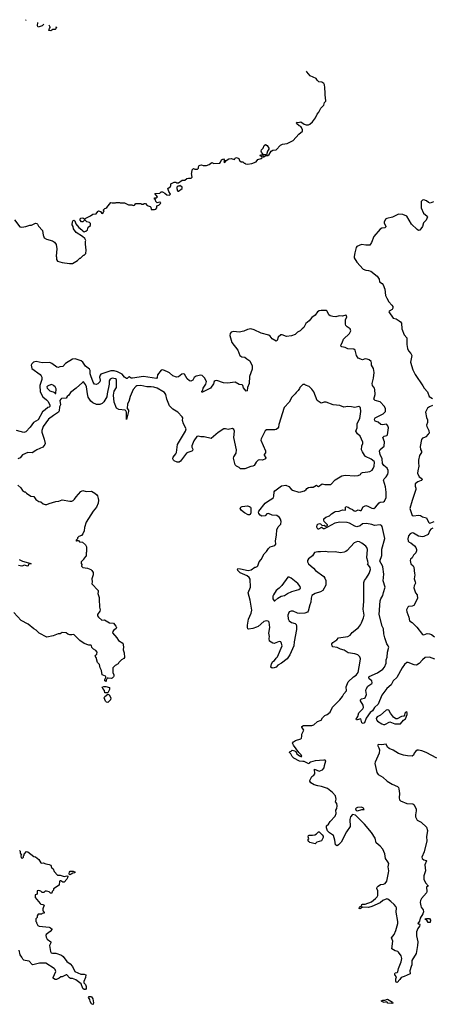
# Model space of a CAD drawing. Extents: x 2206940 to 2356632, y 511582 to 673215.
# Tile 183 of 228: x 2294351 to 2300696, y 655252 to 670387. Entities that reach past the tile are written whole.
import ezdxf

# ---------------------------------------------------------------- set-up
doc = ezdxf.new("R2010")
doc.units = 0

msp = doc.modelspace()

# ---------------------------------------------------------------- linework, layer by layer
at = {"layer": '0CON10XD'}
for points in [[(2294450, 670386), (2294445, 670380), (2294440, 670385), (2294442, 670387)], [(2294725, 670320), (2294698, 670292), (2294635, 670274), (2294623, 670293), (2294631, 670342)], [(2294901, 670278), (2294915, 670270), (2294908, 670245), (2294895, 670238), (2294863, 670237), (2294832, 670218), (2294802, 670222), (2294808, 670252), (2294820, 670265), (2294820, 670275), (2294805, 670301)], [(2294273, 667313), (2294352, 667202), (2294385, 667197), (2294445, 667208), (2294505, 667227), (2294535, 667227), (2294595, 667261), (2294616, 667256), (2294626, 667246), (2294640, 667215), (2294700, 667145), (2294710, 667075), (2294720, 667065), (2294730, 667035), (2294764, 667014), (2294856, 666986), (2294885, 666967), (2294914, 666934), (2294924, 666865), (2294910, 666755), (2294916, 666735), (2294915, 666700), (2294934, 666674), (2295004, 666654), (2295115, 666638), (2295165, 666642), (2295240, 666685), (2295275, 666720), (2295285, 666720), (2295335, 666770), (2295345, 666770), (2295360, 666785), (2295370, 666795), (2295372, 666845), (2295362, 666935), (2295362, 666985), (2295368, 666995), (2295352, 667025), (2295316, 667056), (2295218, 667118), (2295181, 667171), (2295176, 667206), (2295156, 667236), (2295162, 667278), (2295175, 667303), (2295185, 667306), (2295197, 667297), (2295215, 667248), (2295261, 667191), (2295309, 667159), (2295321, 667141), (2295345, 667128), (2295370, 667135), (2295392, 667155), (2295404, 667196), (2295440, 667225), (2295440, 667255), (2295425, 667270), (2295385, 667280), (2295355, 667310), (2295325, 667280), (2295302, 667282), (2295283, 667305), (2295283, 667325), (2295292, 667338), (2295325, 667343), (2295355, 667320), (2295370, 667335), (2295438, 667372), (2295475, 667400), (2295527, 667403), (2295551, 667439), (2295565, 667448), (2295595, 667438), (2295615, 667410), (2295640, 667425), (2295640, 667435), (2295650, 667445), (2295640, 667455), (2295640, 667465), (2295660, 667485), (2295675, 667488), (2295690, 667500), (2295753, 667577), (2295775, 667572), (2295825, 667572), (2295835, 667578), (2295885, 667578), (2295895, 667570), (2295965, 667572), (2296025, 667543), (2296075, 667540), (2296095, 667532), (2296115, 667538), (2296135, 667560), (2296215, 667560), (2296225, 667550), (2296255, 667550), (2296265, 667560), (2296285, 667560), (2296313, 667533), (2296343, 667523), (2296358, 667518), (2296368, 667508), (2296375, 667470), (2296425, 667468), (2296447, 667475), (2296459, 667495), (2296460, 667525), (2296490, 667535), (2296517, 667563), (2296520, 667575), (2296505, 667583), (2296465, 667572), (2296443, 667593), (2296438, 667618), (2296420, 667635), (2296432, 667648), (2296455, 667650), (2296470, 667665), (2296432, 667718), (2296505, 667720), (2296525, 667740), (2296545, 667740), (2296585, 667720), (2296613, 667693), (2296655, 667688), (2296668, 667705), (2296643, 667745), (2296632, 667795), (2296670, 667825), (2296676, 667835), (2296678, 667865), (2296685, 667872), (2296725, 667890), (2296755, 667888), (2296765, 667880), (2296795, 667880), (2296848, 667922), (2296889, 667921), (2296924, 667946), (2296947, 667953), (2296987, 667953), (2297002, 667968), (2296992, 668025), (2297000, 668035), (2297005, 668080), (2297025, 668100), (2297045, 668090), (2297088, 668092), (2297100, 668105), (2297100, 668125), (2297112, 668145), (2297125, 668152), (2297145, 668157), (2297175, 668148), (2297222, 668148), (2297265, 668160), (2297305, 668192), (2297335, 668178), (2297427, 668183), (2297440, 668195), (2297455, 668232), (2297485, 668247), (2297502, 668225), (2297492, 668205), (2297505, 668192), (2297527, 668223), (2297565, 668250), (2297605, 668253), (2297655, 668240), (2297665, 668260), (2297685, 668268), (2297720, 668255), (2297732, 668222), (2297755, 668200), (2297785, 668200), (2297805, 668180), (2297815, 668180), (2297825, 668170), (2297855, 668168), (2297922, 668178), (2297987, 668203), (2298013, 668237), (2298067, 668253), (2298078, 668262), (2298078, 668278), (2298050, 668295), (2298052, 668308), (2298088, 668308), (2298095, 668280), (2298105, 668280), (2298135, 668300), (2298165, 668300), (2298186, 668314), (2298221, 668369), (2298245, 668383), (2298295, 668388), (2298363, 668457), (2298395, 668472), (2298465, 668482), (2298555, 668528), (2298642, 668628), (2298698, 668675), (2298698, 668695), (2298685, 668732), (2298676, 668746), (2298648, 668758), (2298615, 668788), (2298610, 668795), (2298615, 668810), (2298635, 668806), (2298675, 668819), (2298725, 668782), (2298755, 668773), (2298795, 668772), (2298815, 668779), (2298854, 668816), (2298900, 668880), (2298924, 668936), (2298951, 668965), (2298983, 669025), (2299028, 669075), (2299040, 669115), (2299060, 669135), (2299060, 669155), (2299052, 669165), (2299043, 669343), (2299038, 669385), (2299026, 669406), (2298997, 669427), (2298953, 669433), (2298925, 669460), (2298910, 669485), (2298816, 669526), (2298769, 669585), (2298763, 669597)], [(2298145, 668310), (2298102, 668312), (2298070, 668350), (2298064, 668365), (2298071, 668385), (2298098, 668415), (2298111, 668455), (2298132, 668468), (2298159, 668455), (2298184, 668415), (2298183, 668395), (2298164, 668365), (2298145, 668310)], [(2296785, 667750), (2296795, 667752), (2296850, 667795), (2296850, 667815), (2296815, 667840), (2296805, 667830), (2296782, 667828), (2296770, 667815), (2296768, 667795), (2296778, 667758), (2296785, 667750)], [(2300715, 667588), (2300665, 667568), (2300637, 667577), (2300605, 667604), (2300565, 667618), (2300545, 667615), (2300526, 667595), (2300524, 667495), (2300563, 667413), (2300616, 667365), (2300620, 667355), (2300604, 667306), (2300562, 667265), (2300544, 667206), (2300505, 667150), (2300485, 667148), (2300462, 667162), (2300374, 667244), (2300305, 667365), (2300245, 667391), (2300175, 667396), (2300085, 667351), (2299998, 667332), (2299975, 667321), (2299954, 667275), (2299958, 667258), (2299984, 667215), (2299981, 667205), (2299965, 667189), (2299919, 667181), (2299895, 667165), (2299797, 667053), (2299759, 666965), (2299735, 666923), (2299675, 666924), (2299605, 666934), (2299535, 666899), (2299526, 666885), (2299504, 666805), (2299494, 666745), (2299497, 666725), (2299535, 666660), (2299635, 666554), (2299675, 666537), (2299715, 666534), (2299752, 666522), (2299851, 666445), (2299877, 666397), (2299886, 666356), (2299925, 666334), (2299943, 666313), (2299966, 666245), (2299979, 666149), (2299996, 666105), (2300030, 666050), (2300075, 666001), (2300088, 665978), (2300088, 665955), (2300079, 665931), (2300032, 665905), (2300029, 665895), (2300095, 665798), (2300140, 665790), (2300186, 665756), (2300206, 665745), (2300222, 665725), (2300228, 665635), (2300264, 665544), (2300307, 665497), (2300304, 665396), (2300316, 665335), (2300328, 665298), (2300366, 665255), (2300380, 665225), (2300359, 665125), (2300397, 665005), (2300435, 664935), (2300551, 664761), (2300569, 664725), (2300624, 664665), (2300647, 664597), (2300701, 664565)], [(2300735, 660560), (2300655, 660586), (2300588, 660582), (2300544, 660546), (2300495, 660489), (2300455, 660468), (2300415, 660472), (2300325, 660506), (2300305, 660504), (2300271, 660475), (2300233, 660427), (2300152, 660275), (2300097, 660223), (2300065, 660164), (2299995, 660105), (2299918, 660002), (2299865, 659868), (2299807, 659813), (2299775, 659764), (2299740, 659740), (2299679, 659651), (2299655, 659580), (2299635, 659570), (2299615, 659580), (2299595, 659640), (2299543, 659623), (2299530, 659625), (2299528, 659635), (2299550, 659675), (2299564, 659735), (2299626, 659794), (2299638, 659815), (2299633, 659853), (2299591, 659915), (2299590, 659935), (2299605, 659948), (2299655, 659958), (2299664, 659966), (2299684, 660015), (2299674, 660075), (2299680, 660095), (2299705, 660141), (2299765, 660182), (2299771, 660195), (2299767, 660223), (2299724, 660255), (2299718, 660275), (2299725, 660292), (2299855, 660347), (2299937, 660403), (2299961, 660435), (2299987, 660495), (2299989, 660545), (2300003, 660587), (2300008, 660665), (2300026, 660744), (2300020, 660765), (2299997, 660795), (2299965, 660885), (2299950, 660945), (2299946, 661026), (2299927, 661065), (2299879, 661245), (2299897, 661455), (2299907, 661485), (2299936, 661535), (2299946, 661585), (2299974, 661665), (2299942, 661762), (2299951, 661865), (2299937, 661977), (2299932, 661995), (2299891, 662065), (2299921, 662149), (2299919, 662251), (2299965, 662415), (2299927, 662595), (2299915, 662613), (2299895, 662621), (2299805, 662611), (2299765, 662630), (2299685, 662645), (2299625, 662637), (2299586, 662605), (2299535, 662593), (2299505, 662603), (2299425, 662646), (2299385, 662659), (2299275, 662662), (2299195, 662646), (2299087, 662585), (2299035, 662560), (2299021, 662561), (2298995, 662580), (2298945, 662557), (2298935, 662558), (2298922, 662585), (2298928, 662625), (2298938, 662635), (2298961, 662641), (2298976, 662636), (2299003, 662613), (2299035, 662618), (2299055, 662604), (2299075, 662606), (2299084, 662615), (2299084, 662625), (2299052, 662652), (2299036, 662676), (2299026, 662695), (2299026, 662715), (2299059, 662741), (2299115, 662759), (2299145, 662790), (2299185, 662818), (2299205, 662827), (2299265, 662834), (2299315, 662852), (2299355, 662849), (2299363, 662855), (2299359, 662895), (2299365, 662906), (2299405, 662896), (2299433, 662873), (2299468, 662858), (2299495, 662839), (2299515, 662834), (2299555, 662852), (2299585, 662842), (2299600, 662845), (2299632, 662898), (2299675, 662918), (2299705, 662911), (2299765, 662877), (2299795, 662874), (2299824, 662896), (2299878, 662962), (2299895, 662971), (2299945, 662975), (2299962, 662988), (2299988, 663045), (2299985, 663125), (2299977, 663205), (2299945, 663310), (2299955, 663331), (2299987, 663363), (2300011, 663399), (2300018, 663425), (2300016, 663456), (2300002, 663492), (2299953, 663535), (2299929, 663565), (2299927, 663637), (2299894, 663705), (2299884, 663755), (2299897, 663783), (2299956, 663834), (2299960, 663900), (2299934, 663965), (2299955, 663985), (2299995, 663994), (2300007, 664005), (2300023, 664115), (2300013, 664143), (2299995, 664164), (2299985, 664169), (2299935, 664162), (2299906, 664166), (2299865, 664202), (2299817, 664217), (2299809, 664235), (2299811, 664255), (2299820, 664265), (2299942, 664328), (2299975, 664364), (2299976, 664405), (2299960, 664440), (2299893, 664513), (2299820, 664535), (2299798, 664555), (2299816, 664625), (2299812, 664705), (2299806, 664725), (2299775, 664765), (2299771, 664795), (2299791, 664875), (2299801, 664965), (2299792, 665025), (2299759, 665075), (2299760, 665115), (2299754, 665135), (2299725, 665158), (2299695, 665170), (2299665, 665172), (2299625, 665161), (2299556, 665186), (2299529, 665225), (2299510, 665305), (2299488, 665325), (2299396, 665326), (2299358, 665348), (2299305, 665358), (2299296, 665366), (2299292, 665385), (2299311, 665419), (2299329, 665475), (2299424, 665565), (2299443, 665605), (2299431, 665635), (2299386, 665665), (2299366, 665686), (2299360, 665705), (2299363, 665777), (2299381, 665815), (2299375, 665842), (2299365, 665846), (2299315, 665832), (2299266, 665836), (2299215, 665822), (2299165, 665825), (2299125, 665837), (2299105, 665851), (2299080, 665905), (2299068, 665915), (2298985, 665919), (2298955, 665911), (2298931, 665895), (2298893, 665847), (2298845, 665810), (2298802, 665758), (2298753, 665715), (2298722, 665658), (2298693, 665637), (2298666, 665605), (2298625, 665585), (2298585, 665546), (2298531, 665529), (2298455, 665520), (2298386, 665544), (2298365, 665543), (2298326, 665505), (2298309, 665455), (2298296, 665444), (2298235, 665482), (2298205, 665525), (2298184, 665536)], [(2298184, 665536), (2298065, 665570), (2297955, 665622), (2297905, 665635), (2297855, 665626), (2297800, 665600), (2297725, 665585), (2297645, 665594), (2297605, 665582), (2297586, 665564), (2297583, 665535), (2297615, 665425), (2297706, 665305), (2297735, 665227), (2297765, 665206), (2297815, 665200), (2297842, 665172), (2297888, 665145), (2297926, 665065), (2297926, 665014), (2297887, 664905), (2297881, 664795), (2297856, 664734), (2297848, 664682), (2297835, 664679), (2297795, 664728), (2297781, 664765), (2297773, 664773), (2297725, 664780), (2297665, 664818), (2297545, 664799), (2297485, 664805), (2297385, 664842), (2297358, 664835), (2297344, 664825), (2297332, 664788), (2297287, 664723), (2297162, 664662), (2297154, 664664), (2297154, 664675), (2297166, 664694), (2297172, 664725), (2297213, 664785), (2297225, 664825), (2297195, 664884), (2297155, 664918), (2297135, 664925), (2297065, 664910), (2297036, 664885), (2297012, 664845), (2296985, 664831), (2296965, 664836), (2296929, 664869), (2296885, 664938), (2296865, 664942), (2296845, 664938), (2296795, 664897), (2296765, 664891), (2296705, 664911), (2296655, 664961), (2296623, 664977), (2296555, 665004), (2296525, 665002), (2296472, 664928), (2296463, 664885), (2296455, 664872), (2296255, 664905), (2296085, 664875), (2296067, 664877), (2296033, 664897), (2296023, 664895), (2296006, 664874), (2295995, 664873), (2295965, 664893), (2295928, 664938), (2295855, 664973), (2295805, 664991), (2295755, 664989), (2295601, 664939), (2295588, 664922), (2295580, 664895), (2295588, 664845), (2295585, 664822), (2295555, 664789), (2295525, 664778), (2295502, 664785), (2295482, 664815), (2295443, 664915), (2295436, 664945), (2295436, 664995), (2295427, 665013), (2295364, 665064), (2295321, 665121), (2295295, 665144), (2295205, 665175), (2295165, 665168), (2295057, 665105), (2295015, 665057), (2294967, 665053), (2294945, 665043), (2294925, 665044), (2294845, 665105), (2294815, 665118), (2294695, 665113), (2294605, 665132), (2294565, 665121), (2294540, 665095), (2294530, 665075), (2294540, 665025), (2294667, 664935), (2294683, 664913), (2294691, 664891), (2294691, 664855), (2294663, 664765), (2294668, 664665), (2294705, 664592), (2294766, 664545), (2294782, 664525), (2294813, 664465), (2294815, 664442), (2294805, 664433), (2294782, 664428), (2294745, 664388), (2294702, 664358), (2294638, 664235), (2294565, 664195), (2294515, 664126), (2294445, 664051), (2294415, 664044), (2294305, 664072)], [(2297985, 661974), (2298005, 661980), (2298015, 661991), (2298036, 662055), (2298065, 662089), (2298111, 662179), (2298145, 662215), (2298175, 662261), (2298204, 662286), (2298275, 662306), (2298290, 662325), (2298283, 662375), (2298302, 662465), (2298308, 662545), (2298325, 662591), (2298366, 662635), (2298371, 662675), (2298361, 662711), (2298345, 662733), (2298305, 662764), (2298235, 662771), (2298175, 662796), (2298150, 662790), (2298125, 662760), (2298074, 662754), (2298050, 662770), (2298031, 662795), (2298024, 662816), (2298030, 662835), (2298126, 662954), (2298175, 662992), (2298229, 663021), (2298254, 663045), (2298262, 663065), (2298265, 663128), (2298274, 663146), (2298295, 663162), (2298375, 663221), (2298445, 663230), (2298491, 663211), (2298525, 663169), (2298545, 663158), (2298645, 663127), (2298675, 663128), (2298730, 663145), (2298756, 663164), (2298767, 663183), (2298790, 663195), (2298825, 663203), (2298865, 663204), (2298915, 663230), (2298930, 663215), (2298945, 663210), (2299005, 663251), (2299045, 663244), (2299138, 663242), (2299205, 663314), (2299305, 663376), (2299355, 663386), (2299505, 663376), (2299555, 663380), (2299593, 663397), (2299600, 663415), (2299621, 663429), (2299705, 663435), (2299737, 663443), (2299770, 663465), (2299789, 663491), (2299801, 663525), (2299809, 663585), (2299804, 663595), (2299755, 663634), (2299668, 663675), (2299655, 663692), (2299621, 663745), (2299610, 663775), (2299612, 663835), (2299627, 663875), (2299627, 663895), (2299586, 663985), (2299545, 664022), (2299522, 664065), (2299539, 664115), (2299542, 664178), (2299584, 664255), (2299596, 664365), (2299592, 664422), (2299583, 664433), (2299565, 664440), (2299506, 664424), (2299455, 664439), (2299395, 664444), (2299335, 664430), (2299275, 664459), (2299170, 664465), (2299065, 664506), (2299032, 664508), (2298985, 664494), (2298925, 664532), (2298872, 664665), (2298846, 664706), (2298805, 664750), (2298748, 664768), (2298735, 664780), (2298705, 664780), (2298660, 664735), (2298655, 664720), (2298635, 664690), (2298601, 664659), (2298588, 664635), (2298537, 664583), (2298495, 664510), (2298420, 664425), (2298336, 664165), (2298329, 664125), (2298316, 664104), (2298295, 664087), (2298277, 664083), (2298145, 664084), (2298125, 664068), (2298088, 663995), (2298064, 663945), (2298062, 663925), (2298129, 663759), (2298132, 663728), (2298110, 663705), (2298110, 663695), (2298138, 663655), (2298133, 663637), (2298085, 663618), (2298045, 663621), (2298021, 663615), (2297986, 663585), (2297958, 663535), (2297938, 663522), (2297905, 663520), (2297815, 663483), (2297745, 663482), (2297725, 663502), (2297685, 663522), (2297666, 663546), (2297637, 663645), (2297645, 663668), (2297681, 663725), (2297684, 663774), (2297644, 663965), (2297653, 664065), (2297646, 664086), (2297625, 664102), (2297555, 664090), (2297515, 664100), (2297493, 664097), (2297405, 664042), (2297295, 663948), (2297190, 663975), (2297135, 663974), (2297095, 663987), (2297075, 663981), (2297029, 663915), (2297000, 663835), (2297000, 663815), (2297014, 663785), (2297011, 663765), (2296996, 663754), (2296935, 663736), (2296917, 663725), (2296825, 663599), (2296805, 663586), (2296775, 663586), (2296729, 663605), (2296716, 663616), (2296706, 663635), (2296710, 663665), (2296755, 663714), (2296765, 663735), (2296773, 663817), (2296780, 663855), (2296902, 664065), (2296909, 664099), (2296869, 664175), (2296857, 664225), (2296858, 664265), (2296851, 664285), (2296785, 664354), (2296705, 664401), (2296654, 664454), (2296616, 664555), (2296600, 664625), (2296579, 664659), (2296551, 664671), (2296465, 664725), (2296415, 664739), (2296375, 664745), (2296305, 664742), (2296215, 664763), (2296155, 664758), (2296135, 664748), (2296095, 664705), (2296049, 664595), (2296030, 664520), (2296008, 664485), (2296003, 664413), (2296024, 664385), (2296024, 664365), (2295995, 664240), (2295993, 664355), (2295984, 664375), (2295973, 664383), (2295875, 664395), (2295840, 664415), (2295806, 664506), (2295793, 664615), (2295805, 664675), (2295842, 664735), (2295841, 664855), (2295825, 664868), (2295776, 664876), (2295745, 664861), (2295725, 664835), (2295727, 664785), (2295696, 664636), (2295691, 664589), (2295647, 664513), (2295622, 664488), (2295585, 664474), (2295535, 664472), (2295476, 664496), (2295444, 664524), (2295407, 664585), (2295394, 664635), (2295380, 664745), (2295365, 664780), (2295335, 664819), (2295315, 664813), (2295219, 664725), (2295133, 664657), (2295108, 664615), (2295082, 664595), (2295065, 664570), (2294995, 664563), (2294982, 664555), (2294971, 664535), (2294977, 664465), (2294966, 664435), (2294958, 664375), (2294947, 664353), (2294871, 664305), (2294796, 664245), (2294714, 664135), (2294700, 664105), (2294692, 664075), (2294694, 664045), (2294728, 663938), (2294741, 663875), (2294739, 663855), (2294705, 663814), (2294615, 663776), (2294602, 663765), (2294545, 663731), (2294475, 663733), (2294395, 663698), (2294360, 663655), (2294325, 663638)], [(2294905, 664640), (2294913, 664715), (2294897, 664745), (2294875, 664758), (2294865, 664772), (2294835, 664778), (2294780, 664755), (2294769, 664745), (2294776, 664725), (2294816, 664685), (2294845, 664671), (2294868, 664668), (2294887, 664657), (2294895, 664640), (2294905, 664640)], [(2300701, 664459), (2300655, 664439), (2300624, 664416), (2300591, 664355), (2300607, 664275), (2300624, 664235), (2300622, 664198), (2300609, 664155), (2300611, 664135), (2300641, 664075), (2300646, 664034), (2300635, 664015), (2300595, 663976), (2300575, 663964), (2300545, 663956), (2300531, 663935), (2300509, 663825), (2300513, 663783), (2300529, 663755), (2300531, 663735), (2300501, 663689), (2300484, 663615), (2300482, 663575), (2300491, 663525), (2300472, 663455), (2300471, 663415), (2300493, 663363), (2300535, 663337), (2300539, 663325), (2300525, 663306), (2300474, 663286), (2300435, 663253), (2300432, 663215), (2300444, 663184), (2300444, 663165), (2300385, 662995), (2300353, 662875), (2300388, 662768), (2300413, 662763), (2300477, 662773), (2300514, 662765), (2300545, 662746), (2300605, 662732), (2300639, 662665), (2300655, 662650), (2300675, 662652), (2300725, 662676)], [(2294322, 663232), (2294369, 663189), (2294395, 663148), (2294425, 663130), (2294435, 663130), (2294457, 663107), (2294525, 663063), (2294567, 663057), (2294602, 663012), (2294645, 662983), (2294676, 662976), (2294712, 662945), (2294745, 662934), (2294770, 662935), (2294805, 662953), (2294905, 662981), (2294955, 662986), (2295005, 663007), (2295125, 662986), (2295155, 662989), (2295174, 662996), (2295195, 663018), (2295220, 663055), (2295294, 663136), (2295325, 663152), (2295376, 663136), (2295455, 663138), (2295505, 663112), (2295536, 663086), (2295547, 663067), (2295559, 663029), (2295561, 663001), (2295557, 662955), (2295532, 662895), (2295480, 662835), (2295373, 662665), (2295347, 662583), (2295342, 662528), (2295320, 662485), (2295300, 662460), (2295260, 662445), (2295240, 662425), (2295240, 662405), (2295222, 662388), (2295220, 662375), (2295225, 662370), (2295235, 662380), (2295255, 662380), (2295273, 662363), (2295317, 662357), (2295363, 662313), (2295378, 662285), (2295380, 662205), (2295372, 662195), (2295372, 662148), (2295340, 662105), (2295340, 662095), (2295298, 662052), (2295298, 662028), (2295308, 662015), (2295302, 661985), (2295320, 661965), (2295395, 661959), (2295446, 661936), (2295462, 661922), (2295480, 661891), (2295482, 661855), (2295460, 661795), (2295466, 661744), (2295463, 661715), (2295556, 661615), (2295560, 661595), (2295552, 661565), (2295573, 661505), (2295574, 661435), (2295581, 661405), (2295577, 661355), (2295590, 661315), (2295584, 661296), (2295547, 661245), (2295550, 661225), (2295564, 661204), (2295615, 661159), (2295655, 661164), (2295735, 661116), (2295795, 661110), (2295832, 661065), (2295838, 661045), (2295835, 661030), (2295795, 661001), (2295782, 660985), (2295779, 660965), (2295847, 660885), (2295870, 660845), (2295938, 660805), (2295949, 660745), (2295941, 660701), (2295956, 660656), (2295962, 660585), (2295955, 660568), (2295915, 660548), (2295874, 660506), (2295866, 660484), (2295819, 660461), (2295784, 660426), (2295784, 660354), (2295800, 660315), (2295800, 660295), (2295793, 660285), (2295774, 660266), (2295758, 660262), (2295712, 660268), (2295696, 660264), (2295682, 660235), (2295682, 660218), (2295675, 660213), (2295662, 660225), (2295660, 660245), (2295678, 660275), (2295678, 660285), (2295670, 660295), (2295622, 660315), (2295610, 660385), (2295591, 660425), (2295579, 660475), (2295549, 660509), (2295528, 660585), (2295513, 660603), (2295521, 660619), (2295540, 660635), (2295542, 660665), (2295523, 660693), (2295485, 660712), (2295462, 660735), (2295456, 660766), (2295445, 660772), (2295414, 660774), (2295345, 660797), (2295275, 660847), (2295185, 660938), (2295155, 660930), (2295125, 660933), (2295093, 660943), (2295065, 660962), (2295005, 660968), (2294972, 660948), (2294945, 660948), (2294865, 660917), (2294768, 660898), (2294650, 660955), (2294605, 661002), (2294568, 661025), (2294483, 661095), (2294375, 661154), (2294260, 661275)], [(2297885, 662774), (2297865, 662778), (2297808, 662808), (2297760, 662845), (2297744, 662875), (2297753, 662895), (2297775, 662904), (2297855, 662913), (2297885, 662906), (2297899, 662895), (2297907, 662877), (2297905, 662805), (2297898, 662782), (2297885, 662774)], [(2300705, 662569), (2300675, 662556), (2300656, 662535), (2300632, 662475), (2300568, 662442), (2300545, 662438), (2300485, 662448), (2300407, 662497), (2300385, 662501), (2300356, 662485), (2300330, 662455), (2300321, 662405), (2300325, 662372), (2300338, 662358), (2300365, 662347), (2300425, 662300), (2300443, 662275), (2300453, 662245), (2300455, 662225), (2300445, 662190), (2300406, 662155), (2300385, 662117), (2300362, 662095), (2300357, 662075), (2300366, 662025), (2300402, 661992), (2300413, 661973), (2300423, 661877), (2300426, 661855), (2300416, 661795), (2300435, 661748), (2300436, 661725), (2300417, 661683), (2300412, 661655), (2300439, 661575), (2300463, 661545), (2300470, 661490), (2300412, 661385), (2300385, 661370), (2300332, 661365), (2300321, 661355), (2300301, 661315), (2300304, 661285), (2300334, 661204), (2300348, 661145), (2300389, 661119), (2300460, 661050), (2300545, 660937), (2300565, 660934), (2300615, 660950), (2300655, 660945), (2300685, 660935), (2300732, 660902)], [(2300765, 659036), (2300603, 659123), (2300535, 659151), (2300485, 659161), (2300465, 659159), (2300444, 659145), (2300418, 659112), (2300405, 659082), (2300385, 659066), (2300315, 659070), (2300255, 659081), (2300175, 659110), (2300095, 659158), (2300035, 659185), (2300007, 659207), (2299985, 659250), (2299915, 659240), (2299874, 659246), (2299856, 659234), (2299875, 659195), (2299882, 659165), (2299878, 659112), (2299817, 658975), (2299814, 658956), (2299843, 658815), (2299865, 658784), (2299935, 658746), (2300002, 658682), (2300077, 658637), (2300160, 658600), (2300176, 658586), (2300184, 658565), (2300190, 658495), (2300188, 658425), (2300194, 658395), (2300205, 658380), (2300305, 658341), (2300395, 658333), (2300412, 658325), (2300450, 658255), (2300450, 658225), (2300436, 658165), (2300439, 658135), (2300451, 658105), (2300466, 658085), (2300525, 658051), (2300606, 657975), (2300620, 657925), (2300608, 657825), (2300610, 657765), (2300573, 657595), (2300536, 657515), (2300542, 657492), (2300567, 657475), (2300604, 657464), (2300607, 657457), (2300581, 657395), (2300592, 657305), (2300567, 657225), (2300567, 657177), (2300592, 657122), (2300640, 657070), (2300625, 657070), (2300608, 657052), (2300614, 656985), (2300606, 656965), (2300530, 656880), (2300513, 656847), (2300511, 656815), (2300518, 656765), (2300526, 656745), (2300557, 656705), (2300561, 656675), (2300549, 656641), (2300508, 656575), (2300498, 656532), (2300473, 656495), (2300477, 656487), (2300497, 656487), (2300503, 656475), (2300499, 656455), (2300472, 656418), (2300451, 656365), (2300452, 656305), (2300473, 656215), (2300470, 656155), (2300447, 656035), (2300382, 655925), (2300381, 655859), (2300373, 655833), (2300350, 655765), (2300355, 655722), (2300262, 655678), (2300215, 655665), (2300195, 655632), (2300155, 655589), (2300140, 655595), (2300135, 655608), (2300134, 655645), (2300146, 655675), (2300119, 655705), (2300118, 655725), (2300126, 655734), (2300155, 655741), (2300165, 655751), (2300178, 655805), (2300216, 655905), (2300226, 655955), (2300217, 655997), (2300175, 656054), (2300165, 656063), (2300125, 656076), (2300072, 656105), (2300090, 656225), (2300069, 656275), (2300110, 656325), (2300134, 656386), (2300164, 656495), (2300166, 656525), (2300142, 656668), (2300147, 656733), (2300137, 656755), (2300111, 656785), (2300059, 656835), (2300015, 656871), (2299995, 656875), (2299935, 656849), (2299895, 656814), (2299765, 656758), (2299715, 656742), (2299622, 656748), (2299585, 656718), (2299572, 656725), (2299575, 656748), (2299585, 656757), (2299605, 656760), (2299613, 656785), (2299625, 656793), (2299665, 656794), (2299760, 656830), (2299825, 656878), (2299850, 656905), (2299859, 656925), (2299861, 656995), (2299843, 657035), (2299851, 657055), (2299865, 657071), (2299902, 657095), (2299945, 657100), (2299969, 657111), (2299996, 657145), (2300025, 657275), (2300027, 657305), (2300019, 657365), (2300027, 657415), (2300015, 657445), (2299976, 657496), (2299965, 657565), (2299936, 657636), (2299895, 657685), (2299833, 657735), (2299819, 657805), (2299763, 657895), (2299652, 658022), (2299515, 658159), (2299470, 658169), (2299439, 658135), (2299430, 658095), (2299432, 657985), (2299377, 657905), (2299294, 657745), (2299256, 657704), (2299235, 657691), (2299222, 657692), (2299210, 657705), (2299200, 657775), (2299178, 657845), (2299115, 657888), (2299085, 657917), (2299067, 657965), (2299071, 657995), (2299099, 658021), (2299126, 658064), (2299201, 658145), (2299219, 658185), (2299214, 658236), (2299228, 658262), (2299234, 658305), (2299228, 658338), (2299210, 658365), (2299220, 658405), (2299208, 658455), (2299160, 658510), (2299085, 658571), (2298995, 658603), (2298935, 658611), (2298878, 658628), (2298830, 658655), (2298813, 658685), (2298813, 658695), (2298846, 658754), (2298875, 658773), (2298888, 658795), (2298883, 658867), (2298955, 658836), (2299008, 658855), (2299035, 658890), (2299037, 658925), (2299060, 658995), (2299050, 659005), (2299026, 659006), (2298897, 658993), (2298822, 658975), (2298810, 658965), (2298805, 658950), (2298785, 658954), (2298727, 658987), (2298703, 658987), (2298655, 658990), (2298566, 659036), (2298542, 659062), (2298522, 659105), (2298502, 659125), (2298504, 659136), (2298527, 659143), (2298543, 659157), (2298575, 659148), (2298597, 659137), (2298614, 659104), (2298655, 659070), (2298675, 659060), (2298688, 659062), (2298678, 659085), (2298642, 659122), (2298562, 659235), (2298549, 659265), (2298561, 659285), (2298595, 659308), (2298675, 659334), (2298683, 659345), (2298691, 659375), (2298690, 659405), (2298720, 659465), (2298691, 659515), (2298692, 659525), (2298715, 659537), (2298845, 659538), (2298875, 659549), (2298932, 659598), (2298985, 659621), (2299008, 659655), (2299045, 659691), (2299081, 659709), (2299125, 659744), (2299162, 659818), (2299275, 659931), (2299315, 659985), (2299335, 660026), (2299375, 660073), (2299374, 660135), (2299403, 660207), (2299483, 660287), (2299525, 660310), (2299555, 660352), (2299589, 660525), (2299590, 660565), (2299580, 660595), (2299552, 660625), (2299505, 660641), (2299405, 660654), (2299340, 660695), (2299285, 660710), (2299235, 660737), (2299168, 660748), (2299158, 660758), (2299152, 660795), (2299168, 660815), (2299228, 660855), (2299252, 660885), (2299395, 660908), (2299434, 660926), (2299464, 660966), (2299560, 661045), (2299593, 661085), (2299608, 661118), (2299639, 661195), (2299647, 661235), (2299631, 661325), (2299641, 661445), (2299644, 661736), (2299653, 661765), (2299685, 661807), (2299724, 661876), (2299744, 661935), (2299739, 661965), (2299702, 662025), (2299708, 662035), (2299706, 662064), (2299692, 662115), (2299702, 662245), (2299692, 662272), (2299674, 662295), (2299615, 662339), (2299575, 662359), (2299545, 662366), (2299497, 662345), (2299385, 662230), (2299366, 662214), (2299340, 662205), (2299285, 662191), (2299204, 662206), (2299106, 662204), (2299055, 662212), (2298975, 662209), (2298935, 662209), (2298885, 662196), (2298854, 662146), (2298795, 662101), (2298779, 662075), (2298777, 662055), (2298795, 662024), (2298869, 661959), (2298900, 661920), (2299026, 661826), (2299044, 661805), (2299060, 661765), (2299060, 661695), (2299011, 661615), (2298975, 661594), (2298895, 661566), (2298846, 661534), (2298832, 661498), (2298828, 661432), (2298812, 661395), (2298787, 661295), (2298775, 661280), (2298735, 661266), (2298655, 661260), (2298625, 661266), (2298555, 661297), (2298524, 661296), (2298495, 661284), (2298473, 661235), (2298479, 661179), (2298496, 661145), (2298533, 661123), (2298590, 661105), (2298602, 661092), (2298610, 661065), (2298608, 661015), (2298572, 660825), (2298566, 660765), (2298504, 660625), (2298463, 660565), (2298378, 660495), (2298323, 660467), (2298294, 660436), (2298264, 660424), (2298232, 660422), (2298214, 660434), (2298224, 660485), (2298245, 660520), (2298272, 660538), (2298295, 660572), (2298318, 660592), (2298390, 660765), (2298374, 660814), (2298365, 660826), (2298341, 660829), (2298265, 660799), (2298245, 660802), (2298195, 660833), (2298188, 660875), (2298194, 660905), (2298182, 660955), (2298196, 661046), (2298186, 661125), (2298172, 661142), (2298145, 661149), (2298105, 661137), (2298019, 661061), (2297992, 661048), (2297939, 661031), (2297868, 661018), (2297862, 661022), (2297854, 661045), (2297852, 661078), (2297872, 661175), (2297912, 661265), (2297921, 661309), (2297896, 661465), (2297867, 661575), (2297899, 661665), (2297897, 661785), (2297882, 661812), (2297851, 661841), (2297741, 661885), (2297705, 661920), (2297699, 661941), (2297705, 661949), (2297745, 661946), (2297865, 661919), (2297910, 661931), (2297965, 661970), (2297985, 661974)], [(2294345, 662088), (2294395, 662062), (2294485, 662037), (2294510, 662035), (2294530, 662025), (2294485, 662020), (2294480, 661995), (2294472, 661988), (2294425, 662002), (2294385, 661989), (2294335, 661998)], [(2298275, 661454), (2298322, 661495), (2298372, 661525), (2298425, 661539), (2298471, 661569), (2298535, 661598), (2298645, 661629), (2298669, 661651), (2298664, 661675), (2298629, 661719), (2298525, 661801), (2298495, 661817), (2298475, 661816), (2298385, 661691), (2298343, 661647), (2298296, 661614), (2298253, 661545), (2298244, 661525), (2298242, 661485), (2298264, 661455), (2298275, 661454)], [(2295695, 660038), (2295661, 660041), (2295658, 660075), (2295628, 660105), (2295620, 660125), (2295644, 660136), (2295675, 660139), (2295733, 660123), (2295735, 660090), (2295705, 660042), (2295695, 660038)], [(2295705, 659892), (2295685, 659898), (2295672, 659912), (2295652, 659965), (2295662, 659985), (2295705, 660018), (2295728, 660008), (2295751, 659965), (2295750, 659935), (2295705, 659892)], [(2299945, 659554), (2299965, 659555), (2300045, 659597), (2300122, 659562), (2300208, 659565), (2300252, 659618), (2300285, 659640), (2300310, 659705), (2300308, 659738), (2300293, 659747), (2300275, 659730), (2300270, 659695), (2300257, 659683), (2300225, 659678), (2300155, 659642), (2300135, 659642), (2300102, 659665), (2300055, 659727), (2300028, 659775), (2300005, 659781), (2299985, 659775), (2299902, 659698), (2299848, 659672), (2299834, 659645), (2299840, 659625), (2299856, 659606), (2299919, 659565), (2299945, 659554)], [(2299545, 658224), (2299615, 658247), (2299650, 658245), (2299640, 658265), (2299605, 658281), (2299545, 658278), (2299523, 658267), (2299516, 658255), (2299525, 658232), (2299545, 658224)], [(2298895, 657718), (2298815, 657742), (2298799, 657755), (2298783, 657775), (2298798, 657795), (2298789, 657825), (2298790, 657845), (2298805, 657854), (2298855, 657850), (2298891, 657859), (2298917, 657873), (2298945, 657904), (2298955, 657904), (2299005, 657856), (2299017, 657835), (2299018, 657815), (2298990, 657765), (2298923, 657747), (2298895, 657718)], [(2294350, 657615), (2294360, 657605), (2294360, 657575), (2294380, 657545), (2294370, 657535), (2294372, 657502), (2294395, 657500), (2294410, 657515), (2294410, 657535), (2294420, 657545), (2294422, 657558), (2294455, 657600), (2294477, 657597), (2294570, 657525), (2294595, 657518), (2294646, 657476), (2294675, 657428), (2294685, 657423), (2294715, 657428), (2294755, 657412), (2294805, 657403), (2294829, 657389), (2294843, 657355), (2294867, 657335), (2294884, 657294), (2294935, 657240), (2294975, 657236), (2295035, 657216), (2295076, 657226), (2295092, 657222), (2295089, 657195), (2295077, 657175), (2295035, 657132), (2295015, 657131), (2294985, 657151), (2294975, 657152), (2294966, 657145), (2294956, 657084), (2294872, 657028), (2294872, 657005), (2294850, 656985), (2294845, 656960), (2294825, 656960), (2294805, 656980), (2294765, 656992), (2294745, 656990), (2294725, 656970), (2294705, 656970), (2294695, 656972), (2294675, 656992), (2294645, 657002), (2294620, 656995), (2294620, 656945), (2294590, 656935), (2294590, 656895), (2294643, 656835), (2294665, 656800), (2294675, 656791), (2294706, 656786), (2294728, 656775), (2294708, 656718), (2294708, 656695), (2294712, 656682), (2294730, 656665), (2294728, 656652), (2294695, 656650), (2294685, 656640), (2294635, 656640), (2294620, 656615), (2294620, 656585), (2294600, 656565), (2294600, 656525), (2294610, 656515), (2294610, 656505), (2294632, 656465), (2294653, 656453), (2294805, 656440), (2294825, 656430), (2294850, 656405), (2294820, 656370), (2294760, 656325), (2294752, 656312), (2294757, 656285), (2294773, 656255), (2294832, 656212), (2294832, 656198), (2294812, 656155), (2294825, 656065), (2294835, 656046), (2294855, 656039), (2294905, 656037), (2294995, 656006), (2295020, 655985), (2295075, 655908), (2295127, 655877), (2295166, 655836), (2295198, 655755), (2295294, 655714), (2295345, 655716), (2295370, 655705), (2295365, 655665), (2295336, 655605), (2295337, 655585), (2295361, 655555), (2295374, 655525), (2295373, 655495), (2295362, 655478), (2295345, 655481), (2295325, 655495), (2295297, 655567), (2295215, 655627), (2295165, 655648), (2295135, 655650), (2295115, 655662), (2295076, 655706), (2295065, 655707), (2295005, 655677), (2294985, 655677), (2294956, 655654), (2294915, 655636), (2294895, 655632), (2294885, 655640), (2294868, 655655), (2294867, 655665), (2294906, 655755), (2294898, 655785), (2294884, 655804), (2294755, 655885), (2294655, 655886), (2294555, 655857), (2294542, 655862), (2294495, 655916), (2294435, 655924), (2294413, 655933), (2294398, 655948), (2294387, 655977), (2294361, 656015), (2294343, 656085)], [(2295125, 657244), (2295114, 657254), (2295114, 657265), (2295118, 657285), (2295130, 657300), (2295175, 657298), (2295198, 657288), (2295197, 657275), (2295170, 657270), (2295145, 657251), (2295125, 657244)], [(2300665, 656510), (2300632, 656512), (2300616, 656536), (2300582, 656565), (2300606, 656574), (2300655, 656571), (2300671, 656545), (2300665, 656510)], [(2295475, 655252), (2295458, 655258), (2295434, 655295), (2295430, 655325), (2295410, 655355), (2295418, 655372), (2295443, 655373), (2295455, 655367), (2295476, 655336), (2295488, 655275), (2295483, 655257), (2295475, 655252)], [(2300075, 655264), (2300015, 655268), (2300003, 655283), (2299985, 655291), (2299955, 655281), (2299918, 655295), (2299908, 655305), (2299934, 655316), (2299965, 655317), (2300005, 655334), (2300083, 655285), (2300088, 655272), (2300075, 655264)]]:
    msp.add_lwpolyline(points, dxfattribs=at)

doc.saveas('drawing.dxf')
